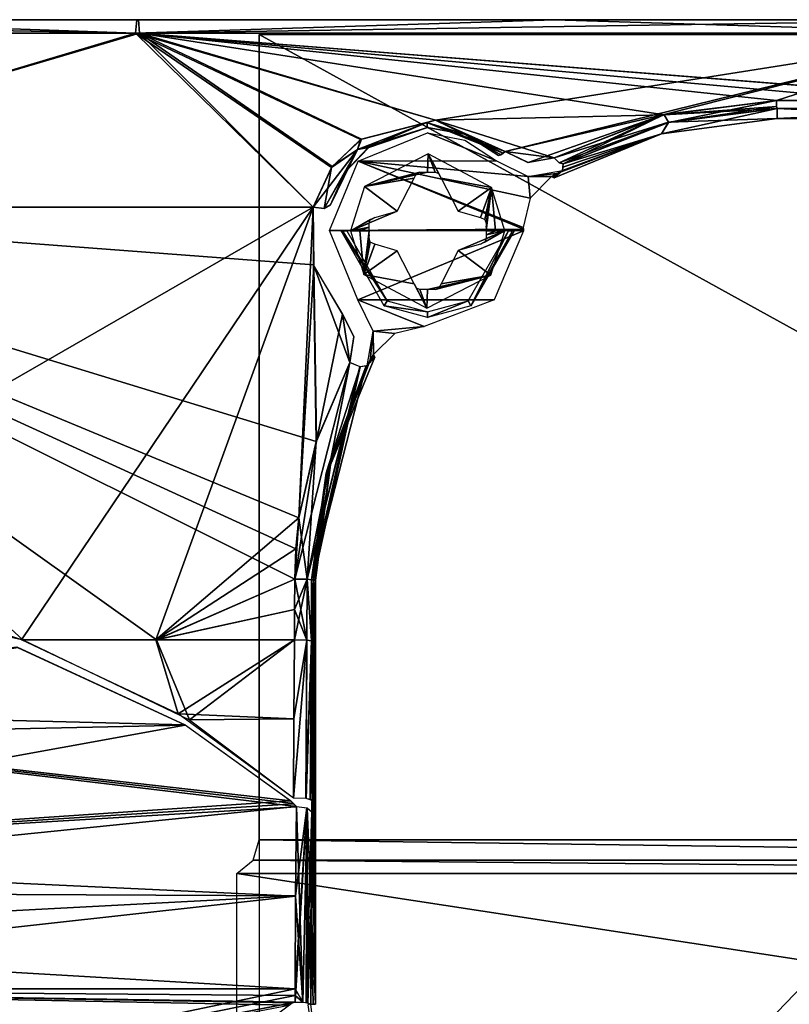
# Model space of a CAD drawing. Header units: millimetres. Extents: x -83 to 83, y -7 to 316.
# Tile 5 of 96: x -35 to -7, y 24 to 59. Entities that reach past the tile are written whole.
import ezdxf

# ---------------------------------------------------------------- set-up
doc = ezdxf.new("R2010")
doc.units = ezdxf.units.MM
doc.header["$LTSCALE"] = 81.481481
for name, color, linetype in [('168', 7, 'CONTINUOUS'), ('169', 7, 'CONTINUOUS'), ('173', 7, 'CONTINUOUS'), ('174', 7, 'CONTINUOUS'), ('175', 7, 'CONTINUOUS'), ('19', 7, 'CONTINUOUS'), ('23', 7, 'CONTINUOUS'), ('24', 7, 'CONTINUOUS'), ('25', 7, 'CONTINUOUS'), ('26', 7, 'CONTINUOUS'), ('27', 7, 'CONTINUOUS'), ('31', 7, 'CONTINUOUS'), ('32', 7, 'CONTINUOUS'), ('33', 7, 'CONTINUOUS'), ('34', 7, 'CONTINUOUS'), ('35', 7, 'CONTINUOUS'), ('36', 7, 'CONTINUOUS'), ('37', 7, 'CONTINUOUS'), ('38', 7, 'CONTINUOUS'), ('40', 7, 'CONTINUOUS'), ('41', 7, 'CONTINUOUS'), ('44', 7, 'CONTINUOUS'), ('45', 7, 'CONTINUOUS'), ('46', 7, 'CONTINUOUS'), ('47', 7, 'CONTINUOUS'), ('48', 7, 'CONTINUOUS'), ('49', 7, 'CONTINUOUS'), ('50', 7, 'CONTINUOUS'), ('51', 7, 'CONTINUOUS'), ('52', 7, 'CONTINUOUS'), ('53', 7, 'CONTINUOUS'), ('54', 7, 'CONTINUOUS'), ('55', 7, 'CONTINUOUS'), ('73', 7, 'CONTINUOUS')]:
    doc.layers.add(name, color=color, linetype=linetype)

msp = doc.modelspace()

# ---------------------------------------------------------------- linework, layer by layer
at = {"layer": '168', "color": 7, "linetype": 'CONTINUOUS'}
for points in [[(26, 58.5, -67), (26, 29.8, -67), (-26, 58.5, -67), (26, 58.5, -67)], [(-26, 58.5, -67), (26, 29.8, -67), (-26, 29.8, -67), (-26, 58.5, -67)], [(-26, 29.8, -67), (26.219, 29.079, -67), (-26.219, 29.079, -67), (-26, 29.8, -67)], [(26, 29.8, -67), (26.219, 29.079, -67), (-26, 29.8, -67), (26, 29.8, -67)], [(26.8, 28.6, -67), (-26.8, 28.6, -67), (-26.219, 29.079, -67), (26.8, 28.6, -67)], [(26.219, 29.079, -67), (26.8, 28.6, -67), (-26.219, 29.079, -67), (26.219, 29.079, -67)], [(-26.8, 20.4, -67), (-26.8, 28.6, -67), (26.8, 20.4, -67), (-26.8, 20.4, -67)], [(26.8, 20.4, -67), (-26.8, 28.6, -67), (26.8, 28.6, -67), (26.8, 20.4, -67)]]:
    msp.add_3dface(points, dxfattribs=at)
at = {"layer": '169', "color": 7, "linetype": 'CONTINUOUS'}
for points in [[(26, 4.5, 67), (26, 58.5, 67), (-26, 4.5, 67), (26, 4.5, 67)], [(-26, 4.5, 67), (26, 58.5, 67), (-26, 58.5, 67), (-26, 4.5, 67)]]:
    msp.add_3dface(points, dxfattribs=at)
at = {"layer": '173', "color": 7, "linetype": 'CONTINUOUS'}
for points in [[(-22.751, 51.5, 71.164), (-22.274, 49.951, 71.164), (-22.421, 51.5, 71.241), (-22.751, 51.5, 71.164)], [(-22.421, 51.5, 71.241), (-22.274, 49.951, 71.164), (-22.088, 51.5, 71.308), (-22.421, 51.5, 71.241)], [(-22.088, 51.5, 71.308), (-22.274, 49.951, 71.164), (-22.088, 51.362, 71.307), (-22.088, 51.5, 71.308)], [(-22.088, 51.362, 71.307), (-22.274, 49.951, 71.164), (-22.088, 51.226, 71.304), (-22.088, 51.362, 71.307)], [(-22.088, 51.226, 71.304), (-22.274, 49.951, 71.164), (-22.043, 51.098, 71.309), (-22.088, 51.226, 71.304)], [(-18.119, 51.022, 71.334), (-18.914, 50.796, 71.426), (-17.249, 51.5, 71.164), (-18.119, 51.022, 71.334)], [(-17.249, 51.5, 71.164), (-18.914, 50.796, 71.426), (-17.748, 49.92, 71.164), (-17.249, 51.5, 71.164)], [(-17.957, 51.098, 71.309), (-18.119, 51.022, 71.334), (-17.249, 51.5, 71.164), (-17.957, 51.098, 71.309)], [(-17.912, 51.226, 71.304), (-17.957, 51.098, 71.309), (-17.249, 51.5, 71.164), (-17.912, 51.226, 71.304)], [(-17.912, 51.362, 71.307), (-17.912, 51.226, 71.304), (-17.249, 51.5, 71.164), (-17.912, 51.362, 71.307)], [(-17.912, 51.5, 71.308), (-17.912, 51.362, 71.307), (-17.579, 51.5, 71.241), (-17.912, 51.5, 71.308)], [(-17.579, 51.5, 71.241), (-17.912, 51.362, 71.307), (-17.249, 51.5, 71.164), (-17.579, 51.5, 71.241)], [(-22.043, 51.098, 71.309), (-22.274, 49.951, 71.164), (-21.88, 51.022, 71.334), (-22.043, 51.098, 71.309)], [(-21.88, 51.022, 71.334), (-22.274, 49.951, 71.164), (-21.085, 50.795, 71.427), (-21.88, 51.022, 71.334)], [(-22.274, 49.951, 71.164), (-20.478, 49.618, 71.334), (-21.085, 50.795, 71.427), (-22.274, 49.951, 71.164)], [(-18.914, 50.796, 71.426), (-19.522, 49.618, 71.334), (-17.748, 49.92, 71.164), (-18.914, 50.796, 71.426)], [(-20.024, 48.749, 71.164), (-20.478, 49.618, 71.334), (-22.274, 49.951, 71.164), (-20.024, 48.749, 71.164)], [(-17.748, 49.92, 71.164), (-20, 49.412, 71.308), (-20.024, 48.749, 71.164), (-17.748, 49.92, 71.164)], [(-19.726, 49.412, 71.304), (-20, 49.412, 71.308), (-17.748, 49.92, 71.164), (-19.726, 49.412, 71.304)], [(-19.598, 49.457, 71.309), (-19.726, 49.412, 71.304), (-17.748, 49.92, 71.164), (-19.598, 49.457, 71.309)], [(-19.522, 49.618, 71.334), (-19.598, 49.457, 71.309), (-17.748, 49.92, 71.164), (-19.522, 49.618, 71.334)], [(-20.402, 49.457, 71.309), (-20.478, 49.618, 71.334), (-20.024, 48.749, 71.164), (-20.402, 49.457, 71.309)], [(-20.274, 49.412, 71.304), (-20.402, 49.457, 71.309), (-20.024, 48.749, 71.164), (-20.274, 49.412, 71.304)], [(-20, 49.412, 71.308), (-20.274, 49.412, 71.304), (-20.024, 48.749, 71.164), (-20, 49.412, 71.308)]]:
    msp.add_3dface(points, dxfattribs=at)
at = {"layer": '174', "color": 7, "linetype": 'CONTINUOUS'}
for points in [[(-22.252, 53.08, 71.164), (-20, 53.588, 71.308), (-19.976, 54.251, 71.164), (-22.252, 53.08, 71.164)], [(-20, 53.588, 71.308), (-19.726, 53.588, 71.304), (-19.976, 54.251, 71.164), (-20, 53.588, 71.308)], [(-19.598, 53.543, 71.309), (-19.522, 53.382, 71.334), (-19.976, 54.251, 71.164), (-19.598, 53.543, 71.309)], [(-19.976, 54.251, 71.164), (-19.522, 53.382, 71.334), (-17.726, 53.049, 71.164), (-19.976, 54.251, 71.164)], [(-19.726, 53.588, 71.304), (-19.598, 53.543, 71.309), (-19.976, 54.251, 71.164), (-19.726, 53.588, 71.304)], [(-20.274, 53.588, 71.304), (-20, 53.588, 71.308), (-22.252, 53.08, 71.164), (-20.274, 53.588, 71.304)], [(-20.402, 53.543, 71.309), (-20.274, 53.588, 71.304), (-22.252, 53.08, 71.164), (-20.402, 53.543, 71.309)], [(-20.478, 53.382, 71.334), (-20.402, 53.543, 71.309), (-22.252, 53.08, 71.164), (-20.478, 53.382, 71.334)], [(-21.086, 52.205, 71.426), (-20.478, 53.382, 71.334), (-22.252, 53.08, 71.164), (-21.086, 52.205, 71.426)], [(-19.522, 53.382, 71.334), (-18.915, 52.205, 71.427), (-17.726, 53.049, 71.164), (-19.522, 53.382, 71.334)], [(-22.751, 51.5, 71.164), (-21.086, 52.205, 71.426), (-22.252, 53.08, 71.164), (-22.751, 51.5, 71.164)], [(-18.915, 52.205, 71.427), (-18.12, 51.978, 71.334), (-17.726, 53.049, 71.164), (-18.915, 52.205, 71.427)], [(-18.12, 51.978, 71.334), (-17.957, 51.902, 71.309), (-17.726, 53.049, 71.164), (-18.12, 51.978, 71.334)], [(-17.957, 51.902, 71.309), (-17.912, 51.774, 71.304), (-17.726, 53.049, 71.164), (-17.957, 51.902, 71.309)], [(-17.912, 51.5, 71.308), (-17.579, 51.5, 71.241), (-17.726, 53.049, 71.164), (-17.912, 51.5, 71.308)], [(-17.912, 51.5, 71.308), (-17.726, 53.049, 71.164), (-17.912, 51.638, 71.307), (-17.912, 51.5, 71.308)], [(-17.726, 53.049, 71.164), (-17.912, 51.774, 71.304), (-17.912, 51.638, 71.307), (-17.726, 53.049, 71.164)], [(-17.579, 51.5, 71.241), (-17.249, 51.5, 71.164), (-17.726, 53.049, 71.164), (-17.579, 51.5, 71.241)], [(-21.086, 52.205, 71.426), (-22.751, 51.5, 71.164), (-21.88, 51.978, 71.334), (-21.086, 52.205, 71.426)], [(-21.88, 51.978, 71.334), (-22.751, 51.5, 71.164), (-22.043, 51.902, 71.309), (-21.88, 51.978, 71.334)], [(-22.043, 51.902, 71.309), (-22.751, 51.5, 71.164), (-22.088, 51.774, 71.304), (-22.043, 51.902, 71.309)], [(-22.088, 51.774, 71.304), (-22.751, 51.5, 71.164), (-22.088, 51.638, 71.307), (-22.088, 51.774, 71.304)], [(-22.751, 51.5, 71.164), (-22.421, 51.5, 71.241), (-22.088, 51.638, 71.307), (-22.751, 51.5, 71.164)], [(-22.421, 51.5, 71.241), (-22.088, 51.5, 71.308), (-22.088, 51.638, 71.307), (-22.421, 51.5, 71.241)]]:
    msp.add_3dface(points, dxfattribs=at)
at = {"layer": '175', "color": 7, "linetype": 'CONTINUOUS'}
for points in [[(-21.543, 48.834, 69.717), (-23.081, 51.5, 69.717), (-21.444, 49.006, 69.5), (-21.543, 48.834, 69.717)], [(-21.444, 49.006, 69.5), (-23.081, 51.5, 69.717), (-23.029, 51.5, 69.565), (-21.444, 49.006, 69.5)], [(-22.882, 51.5, 69.5), (-21.444, 49.006, 69.5), (-23.029, 51.5, 69.565), (-22.882, 51.5, 69.5)], [(-17.118, 51.5, 69.5), (-18.457, 48.833, 69.717), (-18.556, 49.006, 69.5), (-17.118, 51.5, 69.5)], [(-16.919, 51.5, 69.717), (-18.457, 48.833, 69.717), (-16.971, 51.5, 69.565), (-16.919, 51.5, 69.717)], [(-16.971, 51.5, 69.565), (-18.457, 48.833, 69.717), (-17.118, 51.5, 69.5), (-16.971, 51.5, 69.565)], [(-20, 48.618, 69.5), (-21.543, 48.834, 69.717), (-21.444, 49.006, 69.5), (-20, 48.618, 69.5)], [(-20, 48.419, 69.717), (-21.543, 48.834, 69.717), (-20, 48.618, 69.5), (-20, 48.419, 69.717)], [(-18.457, 48.833, 69.717), (-20, 48.419, 69.717), (-18.556, 49.006, 69.5), (-18.457, 48.833, 69.717)], [(-18.556, 49.006, 69.5), (-20, 48.419, 69.717), (-20, 48.618, 69.5), (-18.556, 49.006, 69.5)]]:
    msp.add_3dface(points, dxfattribs=at)
at = {"layer": '19', "color": 7, "linetype": 'CONTINUOUS'}
for points in [[(-20, 55, -69.5), (-17.543, 53.993, -69.5), (-22.471, 53.979, -69.5), (-20, 55, -69.5)], [(-18.672, 54.738, -69.5), (-17.543, 53.993, -69.5), (-20, 55, -69.5), (-18.672, 54.738, -69.5)], [(-22.471, 53.979, -69.5), (-16.588, 51.564, -69.5), (-23.5, 51.52, -69.5), (-22.471, 53.979, -69.5)], [(-17.543, 53.993, -69.5), (-16.422, 53.437, -69.5), (-22.471, 53.979, -69.5), (-17.543, 53.993, -69.5)], [(-16.59, 51.627, -69.5), (-16.588, 51.564, -69.5), (-22.471, 53.979, -69.5), (-16.59, 51.627, -69.5)], [(-16.342, 52.669, -69.5), (-16.59, 51.627, -69.5), (-22.471, 53.979, -69.5), (-16.342, 52.669, -69.5)], [(-16.422, 53.437, -69.5), (-16.342, 52.669, -69.5), (-22.471, 53.979, -69.5), (-16.422, 53.437, -69.5)], [(-15.19, 53.657, -69.5), (-15.392, 53.547, -69.5), (-16.422, 53.437, -69.5), (-15.19, 53.657, -69.5)], [(-15.392, 53.547, -69.5), (-15.591, 53.433, -69.5), (-16.422, 53.437, -69.5), (-15.392, 53.547, -69.5)], [(-15.591, 53.433, -69.5), (-16.342, 52.669, -69.5), (-16.422, 53.437, -69.5), (-15.591, 53.433, -69.5)], [(-16.588, 51.564, -69.5), (-16.587, 51.5, -69.5), (-23.5, 51.52, -69.5), (-16.588, 51.564, -69.5)], [(-23.5, 51.52, -69.5), (-16.587, 51.5, -69.5), (-22.493, 49.043, -69.5), (-23.5, 51.52, -69.5)], [(-16.587, 51.5, -69.5), (-17.632, 49.042, -69.5), (-22.493, 49.043, -69.5), (-16.587, 51.5, -69.5)], [(-17.632, 49.042, -69.5), (-20.127, 48.09, -69.5), (-22.493, 49.043, -69.5), (-17.632, 49.042, -69.5)], [(-22.493, 49.043, -69.5), (-20.127, 48.09, -69.5), (-21.937, 47.922, -69.5), (-22.493, 49.043, -69.5)], [(-20.127, 48.09, -69.5), (-21.169, 47.842, -69.5), (-21.937, 47.922, -69.5), (-20.127, 48.09, -69.5)], [(-22.047, 46.892, -69.5), (-22.157, 46.69, -69.5), (-21.937, 47.922, -69.5), (-22.047, 46.892, -69.5)], [(-21.933, 47.091, -69.5), (-22.047, 46.892, -69.5), (-21.937, 47.922, -69.5), (-21.933, 47.091, -69.5)], [(-21.169, 47.842, -69.5), (-21.933, 47.091, -69.5), (-21.937, 47.922, -69.5), (-21.169, 47.842, -69.5)]]:
    msp.add_3dface(points, dxfattribs=at)
at = {"layer": '23', "color": 7, "linetype": 'CONTINUOUS'}
for points in [[(-24.323, 23.997, -72.044), (-24.716, 24.02, -72.176), (-24.299, 30.942, -70.811), (-24.323, 23.997, -72.044)], [(-24.299, 30.942, -70.811), (-24.716, 24.02, -72.176), (-24.716, 24.26, -72.181), (-24.299, 30.942, -70.811)], [(-24.705, 27.806, -71.863), (-24.299, 30.942, -70.811), (-24.716, 24.5, -72.183), (-24.705, 27.806, -71.863)], [(-24.716, 24.5, -72.183), (-24.299, 30.942, -70.811), (-24.716, 24.26, -72.181), (-24.716, 24.5, -72.183)], [(-24.673, 30.99, -70.915), (-24.299, 30.942, -70.811), (-24.705, 27.806, -71.863), (-24.673, 30.99, -70.915)], [(-24.121, 30.804, -70.471), (-24.323, 23.997, -72.044), (-24.299, 30.942, -70.811), (-24.121, 30.804, -70.471)], [(-24.155, 27.437, -71.444), (-24.323, 23.997, -72.044), (-24.121, 30.804, -70.471), (-24.155, 27.437, -71.444)], [(-24.164, 23.942, -71.693), (-24.323, 23.997, -72.044), (-24.155, 27.437, -71.444), (-24.164, 23.942, -71.693)]]:
    msp.add_3dface(points, dxfattribs=at)
at = {"layer": '24', "color": 7, "linetype": 'CONTINUOUS'}
for points in [[(-24.07, 39.05, -69.007), (-24, 23.95, -67), (-24.075, 37.945, -69.134), (-24.07, 39.05, -69.007)], [(-24, 39.05, -67), (-24, 23.95, -67), (-24.07, 39.05, -69.007), (-24, 39.05, -67)], [(-24.075, 37.945, -69.134), (-24, 23.95, -67), (-24.081, 36.848, -69.311), (-24.075, 37.945, -69.134)], [(-24.081, 36.848, -69.311), (-24, 23.95, -67), (-24.117, 31.204, -70.353), (-24.081, 36.848, -69.311)], [(-24, 23.95, -67), (-24.121, 30.804, -70.471), (-24.119, 31.006, -70.401), (-24, 23.95, -67)], [(-24.117, 31.204, -70.353), (-24, 23.95, -67), (-24.119, 31.006, -70.401), (-24.117, 31.204, -70.353)], [(-24.155, 27.437, -71.444), (-24.121, 30.804, -70.471), (-24, 23.95, -67), (-24.155, 27.437, -71.444)], [(-24.164, 23.942, -71.693), (-24.155, 27.437, -71.444), (-24.082, 23.946, -69.346), (-24.164, 23.942, -71.693)], [(-24.082, 23.946, -69.346), (-24.155, 27.437, -71.444), (-24, 23.95, -67), (-24.082, 23.946, -69.346)]]:
    msp.add_3dface(points, dxfattribs=at)
at = {"layer": '25', "color": 7, "linetype": 'CONTINUOUS'}
for points in [[(-24.762, 34.113, -70.279), (-24.307, 36.922, -69.705), (-24.779, 31.291, -70.801), (-24.762, 34.113, -70.279)], [(-24.779, 31.291, -70.801), (-24.307, 36.922, -69.705), (-24.333, 31.277, -70.741), (-24.779, 31.291, -70.801)], [(-24.745, 36.935, -69.758), (-24.307, 36.922, -69.705), (-24.762, 34.113, -70.279), (-24.745, 36.935, -69.758)], [(-24.307, 36.922, -69.705), (-24.144, 36.89, -69.535), (-24.333, 31.277, -70.741), (-24.307, 36.922, -69.705)], [(-24.144, 36.89, -69.535), (-24.117, 31.204, -70.353), (-24.333, 31.277, -70.741), (-24.144, 36.89, -69.535)], [(-24.081, 36.848, -69.311), (-24.117, 31.204, -70.353), (-24.144, 36.89, -69.535), (-24.081, 36.848, -69.311)]]:
    msp.add_3dface(points, dxfattribs=at)
at = {"layer": '26', "color": 7, "linetype": 'CONTINUOUS'}
for points in [[(-24.307, 36.922, -69.705), (-24.745, 36.935, -69.758), (-24.296, 39.087, -69.406), (-24.307, 36.922, -69.705)], [(-24.296, 39.087, -69.406), (-24.745, 36.935, -69.758), (-24.74, 38.011, -69.583), (-24.296, 39.087, -69.406)], [(-24.737, 39.093, -69.459), (-24.296, 39.087, -69.406), (-24.74, 38.011, -69.583), (-24.737, 39.093, -69.459)], [(-24.144, 36.89, -69.535), (-24.307, 36.922, -69.705), (-24.296, 39.087, -69.406), (-24.144, 36.89, -69.535)], [(-24.134, 39.071, -69.233), (-24.144, 36.89, -69.535), (-24.296, 39.087, -69.406), (-24.134, 39.071, -69.233)], [(-24.081, 36.848, -69.311), (-24.144, 36.89, -69.535), (-24.134, 39.071, -69.233), (-24.081, 36.848, -69.311)], [(-24.07, 39.05, -69.007), (-24.081, 36.848, -69.311), (-24.134, 39.071, -69.233), (-24.07, 39.05, -69.007)], [(-24.07, 39.05, -69.007), (-24.075, 37.945, -69.134), (-24.081, 36.848, -69.311), (-24.07, 39.05, -69.007)]]:
    msp.add_3dface(points, dxfattribs=at)
at = {"layer": '27', "color": 7, "linetype": 'CONTINUOUS'}
for points in [[(-24.084, 52.343, 72.315), (-51.277, 52.343, 56.393), (-24.065, 50.288, 71.37), (-24.084, 52.343, 72.315)], [(-24.065, 50.288, 71.37), (-51.277, 52.343, 56.393), (-23.972, 43.993, 69.782), (-24.065, 50.288, 71.37)], [(-23.972, 43.993, 69.782), (-51.277, 52.343, 56.393), (-24.585, 41.276, 69.411), (-23.972, 43.993, 69.782)], [(-24.585, 41.276, 69.411), (-51.277, 52.343, 56.393), (-24.699, 40.172, 69.397), (-24.585, 41.276, 69.411)], [(-24.699, 40.172, 69.397), (-51.277, 52.343, 56.393), (-24.737, 39.093, 69.459), (-24.699, 40.172, 69.397)], [(-24.737, 39.093, 69.459), (-51.277, 52.343, 56.393), (-29.659, 36.935, 67.814), (-24.737, 39.093, 69.459)], [(-29.659, 36.935, 67.814), (-51.277, 52.343, 56.393), (-34.421, 36.935, 65.526), (-29.659, 36.935, 67.814)], [(-34.421, 36.935, 65.526), (-51.277, 52.343, 56.393), (-39.912, 38.672, 62.044), (-34.421, 36.935, 65.526)], [(-24.084, 52.343, -72.315), (-46.276, 39.569, -57.354), (-51.189, 52.343, -56.473), (-24.084, 52.343, -72.315)], [(-34.474, 36.935, -65.498), (-46.276, 39.569, -57.354), (-24.084, 52.343, -72.315), (-34.474, 36.935, -65.498)], [(-29.686, 36.935, -67.802), (-34.474, 36.935, -65.498), (-24.084, 52.343, -72.315), (-29.686, 36.935, -67.802)], [(-24.585, 41.276, -69.411), (-29.686, 36.935, -67.802), (-24.084, 52.343, -72.315), (-24.585, 41.276, -69.411)], [(-24.053, 50.239, -71.354), (-24.585, 41.276, -69.411), (-24.084, 52.343, -72.315), (-24.053, 50.239, -71.354)], [(-23.965, 44.014, -69.787), (-24.585, 41.276, -69.411), (-24.053, 50.239, -71.354), (-23.965, 44.014, -69.787)], [(-23.039, 48.534, 71.073), (-24.065, 50.288, 71.37), (-22.777, 46.814, 70.678), (-23.039, 48.534, 71.073)], [(-22.777, 46.814, 70.678), (-24.065, 50.288, 71.37), (-23.972, 43.993, 69.782), (-22.777, 46.814, 70.678)], [(-23.039, 48.534, -71.073), (-23.965, 44.014, -69.787), (-24.053, 50.239, -71.354), (-23.039, 48.534, -71.073)], [(-22.777, 46.814, -70.678), (-23.965, 44.014, -69.787), (-23.039, 48.534, -71.073), (-22.777, 46.814, -70.678)], [(-22.625, 47.732, -70.965), (-22.777, 46.814, -70.678), (-23.039, 48.534, -71.073), (-22.625, 47.732, -70.965)], [(-22.624, 47.729, 70.965), (-23.039, 48.534, 71.073), (-22.777, 46.814, 70.678), (-22.624, 47.729, 70.965)], [(-24.699, 40.172, -69.397), (-29.686, 36.935, -67.802), (-24.585, 41.276, -69.411), (-24.699, 40.172, -69.397)], [(-24.737, 39.093, -69.459), (-29.686, 36.935, -67.802), (-24.699, 40.172, -69.397), (-24.737, 39.093, -69.459)], [(-24.737, 39.093, -69.459), (-24.74, 38.011, -69.583), (-29.686, 36.935, -67.802), (-24.737, 39.093, -69.459)], [(-24.74, 38.011, 69.583), (-24.737, 39.093, 69.459), (-29.659, 36.935, 67.814), (-24.74, 38.011, 69.583)], [(-24.74, 38.011, -69.583), (-24.745, 36.935, -69.758), (-29.686, 36.935, -67.802), (-24.74, 38.011, -69.583)], [(-24.745, 36.935, 69.758), (-24.74, 38.011, 69.583), (-29.659, 36.935, 67.814), (-24.745, 36.935, 69.758)]]:
    msp.add_3dface(points, dxfattribs=at)
at = {"layer": '31', "color": 7, "linetype": 'CONTINUOUS'}
for points in [[(-30.408, 58.54, -73.216), (-56.094, 58.54, -56.023), (-44.069, 59.025, -65.874), (-30.408, 58.54, -73.216)], [(-56.023, 58.54, 56.094), (-30.27, 58.54, 73.273), (-56, 59.025, 56.084), (-56.023, 58.54, 56.094)], [(-56, 59.025, 56.084), (-30.27, 58.54, 73.273), (-30.303, 59.025, 73.234), (-56, 59.025, 56.084)], [(-30.357, 59.025, -73.211), (-30.408, 58.54, -73.216), (-44.069, 59.025, -65.874), (-30.357, 59.025, -73.211)], [(-0.1, 58.54, -79.279), (-30.408, 58.54, -73.216), (-15.476, 59.025, -77.73), (-0.1, 58.54, -79.279)], [(-15.476, 59.025, -77.73), (-30.408, 58.54, -73.216), (-30.357, 59.025, -73.211), (-15.476, 59.025, -77.73)], [(-30.303, 59.025, 73.234), (-30.27, 58.54, 73.273), (0, 59.025, 79.256), (-30.303, 59.025, 73.234)], [(-30.27, 58.54, 73.273), (0.101, 58.54, 79.279), (0, 59.025, 79.256), (-30.27, 58.54, 73.273)], [(0, 59.025, -79.256), (-0.1, 58.54, -79.279), (-15.476, 59.025, -77.73), (0, 59.025, -79.256)]]:
    msp.add_3dface(points, dxfattribs=at)
at = {"layer": '32', "color": 7, "linetype": 'CONTINUOUS'}
for points in [[(-51.189, 52.343, -56.473), (-56.094, 58.54, -56.023), (-30.408, 58.54, -73.216), (-51.189, 52.343, -56.473)], [(-51.277, 52.343, 56.393), (-30.27, 58.54, 73.273), (-56.023, 58.54, 56.094), (-51.277, 52.343, 56.393)], [(-51.277, 52.343, 56.393), (-24.084, 52.343, 72.315), (-30.27, 58.54, 73.273), (-51.277, 52.343, 56.393)], [(-24.084, 52.343, -72.315), (-51.189, 52.343, -56.473), (-30.408, 58.54, -73.216), (-24.084, 52.343, -72.315)], [(-24.084, 52.343, -72.315), (-30.408, 58.54, -73.216), (-23.424, 53.755, -73.263), (-24.084, 52.343, -72.315)], [(-30.408, 58.54, -73.216), (-0.1, 58.54, -79.279), (-19.72, 55.445, -75.209), (-30.408, 58.54, -73.216)], [(-23.424, 53.755, -73.263), (-30.408, 58.54, -73.216), (-22.396, 54.751, -74.098), (-23.424, 53.755, -73.263)], [(-22.396, 54.751, -74.098), (-30.408, 58.54, -73.216), (-19.72, 55.445, -75.209), (-22.396, 54.751, -74.098)], [(-30.27, 58.54, 73.273), (-24.084, 52.343, 72.315), (-23.4, 53.789, 73.289), (-30.27, 58.54, 73.273)], [(0.101, 58.54, 79.279), (-30.27, 58.54, 73.273), (0.099, 56.151, 78.1), (0.101, 58.54, 79.279)], [(0.099, 56.151, 78.1), (-30.27, 58.54, 73.273), (0.001, 56.149, 78.099), (0.099, 56.151, 78.1)], [(0.001, 56.149, 78.099), (-30.27, 58.54, 73.273), (-3.802, 56.147, 78.005), (0.001, 56.149, 78.099)], [(-3.802, 56.147, 78.005), (-30.27, 58.54, 73.273), (-7.575, 56.143, 77.728), (-3.802, 56.147, 78.005)], [(-7.575, 56.143, 77.728), (-30.27, 58.54, 73.273), (-11.575, 55.64, 76.982), (-7.575, 56.143, 77.728)], [(-11.575, 55.64, 76.982), (-30.27, 58.54, 73.273), (-19.715, 55.444, 75.21), (-11.575, 55.64, 76.982)], [(-19.715, 55.444, 75.21), (-30.27, 58.54, 73.273), (-22.362, 54.774, 74.12), (-19.715, 55.444, 75.21)], [(-22.362, 54.774, 74.12), (-30.27, 58.54, 73.273), (-23.4, 53.789, 73.289), (-22.362, 54.774, 74.12)], [(-19.72, 55.445, -75.209), (-0.1, 58.54, -79.279), (-17.235, 54.33, -75.252), (-19.72, 55.445, -75.209)], [(-17.235, 54.33, -75.252), (-0.1, 58.54, -79.279), (-11.568, 55.642, -76.984), (-17.235, 54.33, -75.252)], [(-11.568, 55.642, -76.984), (-0.1, 58.54, -79.279), (-7.575, 56.143, -77.728), (-11.568, 55.642, -76.984)], [(-7.575, 56.143, -77.728), (-0.1, 58.54, -79.279), (-3.801, 56.147, -78.005), (-7.575, 56.143, -77.728)], [(-15.495, 54.109, 75.518), (-11.575, 55.64, 76.982), (-19.715, 55.444, 75.21), (-15.495, 54.109, 75.518)], [(-17.235, 54.33, 75.252), (-15.495, 54.109, 75.518), (-19.715, 55.444, 75.21), (-17.235, 54.33, 75.252)], [(-16.42, 53.939, -75.236), (-17.235, 54.33, -75.252), (-11.568, 55.642, -76.984), (-16.42, 53.939, -75.236)], [(-15.495, 54.109, -75.518), (-16.42, 53.939, -75.236), (-11.568, 55.642, -76.984), (-15.495, 54.109, -75.518)], [(-16.435, 53.941, 75.234), (-15.495, 54.109, 75.518), (-17.235, 54.33, 75.252), (-16.435, 53.941, 75.234)]]:
    msp.add_3dface(points, dxfattribs=at)
at = {"layer": '33', "color": 7, "linetype": 'CONTINUOUS'}
for points in [[(-7.55, 55.859, -77.294), (-3.779, 55.869, -77.575), (0, 55.5, -67), (-7.55, 55.859, -77.294)], [(-7.55, 55.5, -67), (-7.55, 55.859, -77.294), (0, 55.5, -67), (-7.55, 55.5, -67)]]:
    msp.add_3dface(points, dxfattribs=at)
at = {"layer": '34', "color": 7, "linetype": 'CONTINUOUS'}
for points in [[(-7.55, 55.859, -77.294), (-7.55, 55.5, -67), (-11.661, 54.963, -67), (-7.55, 55.859, -77.294)], [(-11.42, 55.368, -76.548), (-7.55, 55.859, -77.294), (-11.661, 54.963, -67), (-11.42, 55.368, -76.548)], [(-15.171, 53.889, -75.097), (-11.42, 55.368, -76.548), (-11.661, 54.963, -67), (-15.171, 53.889, -75.097)], [(-15.496, 53.387, -67), (-15.19, 53.657, -69.5), (-11.661, 54.963, -67), (-15.496, 53.387, -67)], [(-15.19, 53.657, -69.5), (-15.181, 53.773, -72.299), (-11.661, 54.963, -67), (-15.19, 53.657, -69.5)], [(-15.181, 53.773, -72.299), (-15.171, 53.889, -75.097), (-11.661, 54.963, -67), (-15.181, 53.773, -72.299)], [(-15.591, 53.433, -69.5), (-15.392, 53.547, -69.5), (-15.544, 53.41, -68.25), (-15.591, 53.433, -69.5)], [(-15.544, 53.41, -68.25), (-15.392, 53.547, -69.5), (-15.496, 53.387, -67), (-15.544, 53.41, -68.25)], [(-15.392, 53.547, -69.5), (-15.19, 53.657, -69.5), (-15.496, 53.387, -67), (-15.392, 53.547, -69.5)]]:
    msp.add_3dface(points, dxfattribs=at)
at = {"layer": '35', "color": 7, "linetype": 'CONTINUOUS'}
for points in [[(-11.568, 55.642, -76.984), (-7.575, 56.143, -77.728), (-11.42, 55.368, -76.548), (-11.568, 55.642, -76.984)], [(-11.42, 55.368, -76.548), (-7.575, 56.143, -77.728), (-7.575, 55.938, -77.545), (-11.42, 55.368, -76.548)], [(-7.55, 55.859, -77.294), (-11.42, 55.368, -76.548), (-7.575, 55.938, -77.545), (-7.55, 55.859, -77.294)], [(-15.495, 54.109, -75.518), (-11.568, 55.642, -76.984), (-15.315, 53.924, -75.356), (-15.495, 54.109, -75.518)], [(-11.568, 55.642, -76.984), (-15.171, 53.889, -75.097), (-15.315, 53.924, -75.356), (-11.568, 55.642, -76.984)], [(-11.568, 55.642, -76.984), (-11.42, 55.368, -76.548), (-15.171, 53.889, -75.097), (-11.568, 55.642, -76.984)]]:
    msp.add_3dface(points, dxfattribs=at)
at = {"layer": '36', "color": 7, "linetype": 'CONTINUOUS'}
for points in [[(-22.396, 54.751, -74.098), (-19.72, 55.445, -75.209), (-20.029, 55.366, -75.072), (-22.396, 54.751, -74.098)], [(-19.72, 55.445, -75.209), (-17.235, 54.33, -75.252), (-20.029, 55.366, -75.072), (-19.72, 55.445, -75.209)], [(-22.498, 54.397, -73.812), (-22.396, 54.751, -74.098), (-20.029, 55.366, -75.072), (-22.498, 54.397, -73.812)], [(-22.498, 54.397, -73.812), (-20.029, 55.366, -75.072), (-22.114, 54.467, -73.593), (-22.498, 54.397, -73.812)], [(-22.114, 54.467, -73.593), (-20.029, 55.366, -75.072), (-20, 55.181, -74.696), (-22.114, 54.467, -73.593)], [(-20.029, 55.366, -75.072), (-17.235, 54.33, -75.252), (-17.304, 54.273, -75.195), (-20.029, 55.366, -75.072)], [(-20.029, 55.366, -75.072), (-17.304, 54.273, -75.195), (-18.645, 54.932, -74.947), (-20.029, 55.366, -75.072)], [(-20, 55.181, -74.696), (-20.029, 55.366, -75.072), (-18.645, 54.932, -74.947), (-20, 55.181, -74.696)], [(-23.424, 53.755, -73.263), (-22.396, 54.751, -74.098), (-22.498, 54.397, -73.812), (-23.424, 53.755, -73.263)], [(-18.645, 54.932, -74.947), (-17.304, 54.273, -75.195), (-17.39, 54.212, -75.079), (-18.645, 54.932, -74.947)], [(-17.477, 54.187, -74.833), (-18.645, 54.932, -74.947), (-17.39, 54.212, -75.079), (-17.477, 54.187, -74.833)], [(-23.684, 52.298, -72.225), (-23.424, 53.755, -73.263), (-22.498, 54.397, -73.812), (-23.684, 52.298, -72.225)], [(-23.684, 52.298, -72.225), (-22.498, 54.397, -73.812), (-23.46, 52.434, -71.907), (-23.684, 52.298, -72.225)], [(-23.46, 52.434, -71.907), (-22.498, 54.397, -73.812), (-22.941, 53.602, -72.791), (-23.46, 52.434, -71.907)], [(-22.941, 53.602, -72.791), (-22.498, 54.397, -73.812), (-22.114, 54.467, -73.593), (-22.941, 53.602, -72.791)], [(-24.084, 52.343, -72.315), (-23.424, 53.755, -73.263), (-23.684, 52.298, -72.225), (-24.084, 52.343, -72.315)]]:
    msp.add_3dface(points, dxfattribs=at)
at = {"layer": '37', "color": 7, "linetype": 'CONTINUOUS'}
for points in [[(-24.296, 39.087, -69.406), (-24.737, 39.093, -69.459), (-22.777, 46.814, -70.678), (-24.296, 39.087, -69.406)], [(-24.737, 39.093, -69.459), (-23.965, 44.014, -69.787), (-22.777, 46.814, -70.678), (-24.737, 39.093, -69.459)], [(-24.296, 39.087, -69.406), (-22.777, 46.814, -70.678), (-22.416, 46.663, -70.584), (-24.296, 39.087, -69.406)], [(-24.134, 39.071, -69.233), (-24.296, 39.087, -69.406), (-22.416, 46.663, -70.584), (-24.134, 39.071, -69.233)], [(-23.613, 42.874, -69.131), (-24.134, 39.071, -69.233), (-22.187, 46.688, -70.232), (-23.613, 42.874, -69.131)], [(-22.187, 46.688, -70.232), (-24.134, 39.071, -69.233), (-22.416, 46.663, -70.584), (-22.187, 46.688, -70.232)], [(-24.737, 39.093, -69.459), (-24.585, 41.276, -69.411), (-23.965, 44.014, -69.787), (-24.737, 39.093, -69.459)], [(-24.07, 39.05, -69.007), (-24.134, 39.071, -69.233), (-23.613, 42.874, -69.131), (-24.07, 39.05, -69.007)], [(-24.737, 39.093, -69.459), (-24.699, 40.172, -69.397), (-24.585, 41.276, -69.411), (-24.737, 39.093, -69.459)]]:
    msp.add_3dface(points, dxfattribs=at)
at = {"layer": '38', "color": 7, "linetype": 'CONTINUOUS'}
for points in [[(-21.933, 47.091, -69.5), (-21.91, 47.044, -68.25), (-22.047, 46.892, -69.5), (-21.933, 47.091, -69.5)], [(-21.887, 46.996, -67), (-22.047, 46.892, -69.5), (-21.91, 47.044, -68.25), (-21.887, 46.996, -67)], [(-23.613, 42.874, -69.131), (-22.187, 46.688, -70.232), (-23.463, 43.161, -67), (-23.613, 42.874, -69.131)], [(-23.463, 43.161, -67), (-22.047, 46.892, -69.5), (-21.887, 46.996, -67), (-23.463, 43.161, -67)], [(-22.157, 46.69, -69.5), (-22.047, 46.892, -69.5), (-23.463, 43.161, -67), (-22.157, 46.69, -69.5)], [(-22.187, 46.688, -70.232), (-22.157, 46.69, -69.5), (-23.463, 43.161, -67), (-22.187, 46.688, -70.232)], [(-24, 39.05, -67), (-23.613, 42.874, -69.131), (-23.463, 43.161, -67), (-24, 39.05, -67)], [(-24, 39.05, -67), (-24.07, 39.05, -69.007), (-23.613, 42.874, -69.131), (-24, 39.05, -67)]]:
    msp.add_3dface(points, dxfattribs=at)
at = {"layer": '40', "color": 7, "linetype": 'CONTINUOUS'}
for points in [[(-29.659, 36.935, 67.814), (-34.421, 36.935, 65.526), (-28.491, 34.074, 68.859), (-29.659, 36.935, 67.814)], [(-24.745, 36.935, 69.758), (-29.659, 36.935, 67.814), (-28.491, 34.074, 68.859), (-24.745, 36.935, 69.758)], [(-24.745, 36.935, 69.758), (-28.491, 34.074, 68.859), (-24.762, 34.118, 70.278), (-24.745, 36.935, 69.758)], [(-24.779, 31.302, 70.799), (-24.762, 34.118, 70.278), (-28.491, 34.074, 68.859), (-24.779, 31.302, 70.799)]]:
    msp.add_3dface(points, dxfattribs=at)
at = {"layer": '41', "color": 7, "linetype": 'CONTINUOUS'}
for points in [[(-34.474, 36.935, -65.498), (-29.686, 36.935, -67.802), (-28.89, 34.293, -68.651), (-34.474, 36.935, -65.498)], [(-29.686, 36.935, -67.802), (-24.745, 36.935, -69.758), (-28.89, 34.293, -68.651), (-29.686, 36.935, -67.802)], [(-24.745, 36.935, -69.758), (-24.762, 34.113, -70.279), (-28.89, 34.293, -68.651), (-24.745, 36.935, -69.758)], [(-24.762, 34.113, -70.279), (-24.779, 31.291, -70.801), (-28.89, 34.293, -68.651), (-24.762, 34.113, -70.279)]]:
    msp.add_3dface(points, dxfattribs=at)
at = {"layer": '44', "color": 7, "linetype": 'CONTINUOUS'}
for points in [[(-34.598, 36.647, 65.634), (-54.552, 33.328, 65.927), (-28.641, 33.89, 68.895), (-34.598, 36.647, 65.634)], [(-54.552, 33.328, 65.927), (-54.552, 29.181, 68.244), (-28.641, 33.89, 68.895), (-54.552, 33.328, 65.927)], [(-28.641, 33.89, 68.895), (-54.552, 29.181, 68.244), (-24.89, 31.195, 70.805), (-28.641, 33.89, 68.895)], [(-24.89, 31.195, 70.805), (-54.552, 29.181, 68.244), (-24.781, 31.087, 70.863), (-24.89, 31.195, 70.805)], [(-24.781, 31.087, 70.863), (-54.552, 29.181, 68.244), (-24.673, 30.979, 70.92), (-24.781, 31.087, 70.863)], [(-24.673, 30.979, 70.92), (-54.552, 29.181, 68.244), (-24.705, 27.8, 71.864), (-24.673, 30.979, 70.92)], [(-54.552, 29.181, 68.244), (-54.552, 24.5, 69.047), (-24.705, 27.8, 71.864), (-54.552, 29.181, 68.244)], [(-24.705, 27.8, 71.864), (-54.552, 24.5, 69.047), (-24.716, 24.5, 72.183), (-24.705, 27.8, 71.864)], [(-54.552, 24.5, 69.047), (-54.552, 18.247, 67.578), (-24.716, 24.5, 72.183), (-54.552, 24.5, 69.047)], [(-24.716, 24.5, 72.183), (-54.552, 18.247, 67.578), (-24.716, 24.263, 72.181), (-24.716, 24.5, 72.183)], [(-54.552, 18.247, 67.578), (-24.716, 24.025, 72.176), (-24.716, 24.263, 72.181), (-54.552, 18.247, 67.578)], [(-24.829, 23.991, 72.164), (-24.716, 24.025, 72.176), (-54.552, 18.247, 67.578), (-24.829, 23.991, 72.164)], [(-24.931, 23.913, 72.15), (-24.829, 23.991, 72.164), (-54.552, 18.247, 67.578), (-24.931, 23.913, 72.15)]]:
    msp.add_3dface(points, dxfattribs=at)
at = {"layer": '45', "color": 7, "linetype": 'CONTINUOUS'}
msp.add_3dface([(-23.696, 19.957, 72.621), (-24.164, 23.951, 71.689), (-24.274, 23.925, 71.997), (-23.696, 19.957, 72.621)], dxfattribs=at)
at = {"layer": '46', "color": 7, "linetype": 'CONTINUOUS'}
for points in [[(-24.673, 30.979, 70.92), (-24.705, 27.8, 71.864), (-24.446, 24.016, 72.129), (-24.673, 30.979, 70.92)], [(-24.292, 30.929, 70.81), (-24.673, 30.979, 70.92), (-24.446, 24.016, 72.129), (-24.292, 30.929, 70.81)], [(-24.274, 23.991, 71.992), (-24.292, 30.929, 70.81), (-24.446, 24.016, 72.129), (-24.274, 23.991, 71.992)], [(-24.121, 30.792, 70.476), (-24.292, 30.929, 70.81), (-24.155, 27.422, 71.447), (-24.121, 30.792, 70.476)], [(-24.155, 27.422, 71.447), (-24.292, 30.929, 70.81), (-24.274, 23.991, 71.992), (-24.155, 27.422, 71.447)], [(-24.705, 27.8, 71.864), (-24.716, 24.5, 72.183), (-24.446, 24.016, 72.129), (-24.705, 27.8, 71.864)], [(-24.164, 23.95, 71.689), (-24.155, 27.422, 71.447), (-24.274, 23.991, 71.992), (-24.164, 23.95, 71.689)], [(-24.716, 24.5, 72.183), (-24.716, 24.263, 72.181), (-24.446, 24.016, 72.129), (-24.716, 24.5, 72.183)], [(-24.716, 24.263, 72.181), (-24.716, 24.025, 72.176), (-24.446, 24.016, 72.129), (-24.716, 24.263, 72.181)]]:
    msp.add_3dface(points, dxfattribs=at)
at = {"layer": '47', "color": 7, "linetype": 'CONTINUOUS'}
for points in [[(-24.762, 34.118, 70.278), (-24.779, 31.302, 70.799), (-24.307, 36.922, 69.705), (-24.762, 34.118, 70.278)], [(-24.779, 31.302, 70.799), (-24.342, 31.289, 70.745), (-24.307, 36.922, 69.705), (-24.779, 31.302, 70.799)], [(-24.745, 36.935, 69.758), (-24.762, 34.118, 70.278), (-24.307, 36.922, 69.705), (-24.745, 36.935, 69.758)], [(-24.307, 36.922, 69.705), (-24.342, 31.289, 70.745), (-24.144, 36.89, 69.535), (-24.307, 36.922, 69.705)], [(-24.342, 31.289, 70.745), (-24.181, 31.257, 70.575), (-24.144, 36.89, 69.535), (-24.342, 31.289, 70.745)], [(-24.144, 36.89, 69.535), (-24.181, 31.257, 70.575), (-24.081, 36.848, 69.311), (-24.144, 36.89, 69.535)], [(-24.081, 36.848, 69.311), (-24.181, 31.257, 70.575), (-24.099, 34.012, 69.835), (-24.081, 36.848, 69.311)], [(-24.181, 31.257, 70.575), (-24.117, 31.171, 70.359), (-24.099, 34.012, 69.835), (-24.181, 31.257, 70.575)]]:
    msp.add_3dface(points, dxfattribs=at)
at = {"layer": '48', "color": 7, "linetype": 'CONTINUOUS'}
for points in [[(-24.737, 39.093, 69.459), (-24.74, 38.011, 69.583), (-24.307, 36.922, 69.705), (-24.737, 39.093, 69.459)], [(-24.737, 39.093, 69.459), (-24.307, 36.922, 69.705), (-24.297, 39.087, 69.407), (-24.737, 39.093, 69.459)], [(-24.307, 36.922, 69.705), (-24.144, 36.89, 69.535), (-24.297, 39.087, 69.407), (-24.307, 36.922, 69.705)], [(-24.297, 39.087, 69.407), (-24.144, 36.89, 69.535), (-24.134, 39.071, 69.233), (-24.297, 39.087, 69.407)], [(-24.144, 36.89, 69.535), (-24.081, 36.848, 69.311), (-24.134, 39.071, 69.233), (-24.144, 36.89, 69.535)], [(-24.134, 39.071, 69.233), (-24.081, 36.848, 69.311), (-24.075, 37.945, 69.134), (-24.134, 39.071, 69.233)], [(-24.07, 39.05, 69.007), (-24.134, 39.071, 69.233), (-24.075, 37.945, 69.134), (-24.07, 39.05, 69.007)], [(-24.74, 38.011, 69.583), (-24.745, 36.935, 69.758), (-24.307, 36.922, 69.705), (-24.74, 38.011, 69.583)]]:
    msp.add_3dface(points, dxfattribs=at)
at = {"layer": '49', "color": 7, "linetype": 'CONTINUOUS'}
for points in [[(-22.777, 46.814, 70.678), (-23.972, 43.993, 69.782), (-24.297, 39.087, 69.407), (-22.777, 46.814, 70.678)], [(-22.777, 46.814, 70.678), (-24.297, 39.087, 69.407), (-22.407, 46.662, 70.578), (-22.777, 46.814, 70.678)], [(-24.297, 39.087, 69.407), (-24.134, 39.071, 69.233), (-22.407, 46.662, 70.578), (-24.297, 39.087, 69.407)], [(-24.134, 39.071, 69.233), (-24.07, 39.05, 69.007), (-22.407, 46.662, 70.578), (-24.134, 39.071, 69.233)], [(-22.407, 46.662, 70.578), (-24.07, 39.05, 69.007), (-23.593, 42.955, 69.144), (-22.407, 46.662, 70.578)], [(-22.187, 46.688, 70.232), (-22.407, 46.662, 70.578), (-23.593, 42.955, 69.144), (-22.187, 46.688, 70.232)], [(-23.972, 43.993, 69.782), (-24.585, 41.276, 69.411), (-24.297, 39.087, 69.407), (-23.972, 43.993, 69.782)], [(-24.585, 41.276, 69.411), (-24.699, 40.172, 69.397), (-24.737, 39.093, 69.459), (-24.585, 41.276, 69.411)], [(-24.585, 41.276, 69.411), (-24.737, 39.093, 69.459), (-24.297, 39.087, 69.407), (-24.585, 41.276, 69.411)]]:
    msp.add_3dface(points, dxfattribs=at)
at = {"layer": '50', "color": 7, "linetype": 'CONTINUOUS'}
for points in [[(-19.715, 55.444, 75.21), (-22.362, 54.774, 74.12), (-20.029, 55.366, 75.072), (-19.715, 55.444, 75.21)], [(-17.305, 54.272, 75.193), (-19.715, 55.444, 75.21), (-20.029, 55.366, 75.072), (-17.305, 54.272, 75.193)], [(-17.235, 54.33, 75.252), (-19.715, 55.444, 75.21), (-17.305, 54.272, 75.193), (-17.235, 54.33, 75.252)], [(-20.029, 55.366, 75.072), (-22.362, 54.774, 74.12), (-22.498, 54.397, 73.812), (-20.029, 55.366, 75.072)], [(-20.029, 55.366, 75.072), (-22.498, 54.397, 73.812), (-20, 55.181, 74.696), (-20.029, 55.366, 75.072)], [(-20, 55.181, 74.696), (-22.498, 54.397, 73.812), (-22.1, 54.477, 73.605), (-20, 55.181, 74.696)], [(-17.305, 54.272, 75.193), (-20.029, 55.366, 75.072), (-18.644, 54.932, 74.947), (-17.305, 54.272, 75.193)], [(-18.644, 54.932, 74.947), (-20.029, 55.366, 75.072), (-20, 55.181, 74.696), (-18.644, 54.932, 74.947)], [(-22.362, 54.774, 74.12), (-23.4, 53.789, 73.289), (-22.498, 54.397, 73.812), (-22.362, 54.774, 74.12)], [(-17.477, 54.187, 74.833), (-17.305, 54.272, 75.193), (-18.644, 54.932, 74.947), (-17.477, 54.187, 74.833)], [(-23.4, 53.789, 73.289), (-24.084, 52.343, 72.315), (-22.498, 54.397, 73.812), (-23.4, 53.789, 73.289)], [(-22.498, 54.397, 73.812), (-24.084, 52.343, 72.315), (-23.692, 52.297, 72.23), (-22.498, 54.397, 73.812)], [(-23.684, 52.298, 72.225), (-22.498, 54.397, 73.812), (-23.692, 52.297, 72.23), (-23.684, 52.298, 72.225)], [(-22.498, 54.397, 73.812), (-23.684, 52.298, 72.225), (-22.954, 53.582, 72.774), (-22.498, 54.397, 73.812)], [(-22.1, 54.477, 73.605), (-22.498, 54.397, 73.812), (-22.954, 53.582, 72.774), (-22.1, 54.477, 73.605)], [(-17.305, 54.272, 75.193), (-17.477, 54.187, 74.833), (-17.391, 54.212, 75.077), (-17.305, 54.272, 75.193)], [(-22.954, 53.582, 72.774), (-23.684, 52.298, 72.225), (-23.46, 52.434, 71.907), (-22.954, 53.582, 72.774)]]:
    msp.add_3dface(points, dxfattribs=at)
at = {"layer": '51', "color": 7, "linetype": 'CONTINUOUS'}
for points in [[(-7.575, 56.143, 77.728), (-11.575, 55.64, 76.982), (-7.575, 55.938, 77.545), (-7.575, 56.143, 77.728)], [(-7.575, 55.938, 77.545), (-11.575, 55.64, 76.982), (-7.55, 55.859, 77.294), (-7.575, 55.938, 77.545)], [(-7.55, 55.859, 77.294), (-11.575, 55.64, 76.982), (-11.416, 55.369, 76.549), (-7.55, 55.859, 77.294)], [(-11.575, 55.64, 76.982), (-15.495, 54.109, 75.518), (-11.416, 55.369, 76.549), (-11.575, 55.64, 76.982)], [(-11.416, 55.369, 76.549), (-15.495, 54.109, 75.518), (-15.315, 53.924, 75.356), (-11.416, 55.369, 76.549)], [(-15.172, 53.889, 75.096), (-11.416, 55.369, 76.549), (-15.315, 53.924, 75.356), (-15.172, 53.889, 75.096)]]:
    msp.add_3dface(points, dxfattribs=at)
at = {"layer": '52', "color": 7, "linetype": 'CONTINUOUS'}
for points in [[(-7.55, 55.859, 77.294), (-7.55, 55.5, 67), (0, 55.873, 77.669), (-7.55, 55.859, 77.294)], [(-3.779, 55.869, 77.575), (-7.55, 55.859, 77.294), (0, 55.873, 77.669), (-3.779, 55.869, 77.575)], [(-7.55, 55.5, 67), (0, 55.5, 67), (0, 55.873, 77.669), (-7.55, 55.5, 67)]]:
    msp.add_3dface(points, dxfattribs=at)
at = {"layer": '53', "color": 7, "linetype": 'CONTINUOUS'}
for points in [[(-7.55, 55.859, 77.294), (-11.416, 55.369, 76.549), (-7.55, 55.5, 67), (-7.55, 55.859, 77.294)], [(-7.55, 55.5, 67), (-11.416, 55.369, 76.549), (-11.661, 54.963, 67), (-7.55, 55.5, 67)], [(-11.416, 55.369, 76.549), (-15.172, 53.889, 75.096), (-11.661, 54.963, 67), (-11.416, 55.369, 76.549)], [(-15.496, 53.387, 67), (-11.661, 54.963, 67), (-15.392, 53.547, 69.5), (-15.496, 53.387, 67)], [(-15.392, 53.547, 69.5), (-11.661, 54.963, 67), (-15.19, 53.657, 69.5), (-15.392, 53.547, 69.5)], [(-15.19, 53.657, 69.5), (-11.661, 54.963, 67), (-15.181, 53.773, 72.291), (-15.19, 53.657, 69.5)], [(-11.661, 54.963, 67), (-15.172, 53.889, 75.096), (-15.181, 53.773, 72.291), (-11.661, 54.963, 67)], [(-15.591, 53.433, 69.5), (-15.544, 53.41, 68.25), (-15.392, 53.547, 69.5), (-15.591, 53.433, 69.5)], [(-15.496, 53.387, 67), (-15.392, 53.547, 69.5), (-15.544, 53.41, 68.25), (-15.496, 53.387, 67)]]:
    msp.add_3dface(points, dxfattribs=at)
at = {"layer": '54', "color": 7, "linetype": 'CONTINUOUS'}
for points in [[(-21.933, 47.091, 69.5), (-22.047, 46.892, 69.5), (-21.91, 47.044, 68.25), (-21.933, 47.091, 69.5)], [(-21.91, 47.044, 68.25), (-22.047, 46.892, 69.5), (-21.887, 46.996, 67), (-21.91, 47.044, 68.25)], [(-22.187, 46.688, 70.232), (-23.593, 42.955, 69.144), (-23.463, 43.161, 67), (-22.187, 46.688, 70.232)], [(-21.887, 46.996, 67), (-22.157, 46.69, 69.5), (-23.463, 43.161, 67), (-21.887, 46.996, 67)], [(-22.157, 46.69, 69.5), (-22.187, 46.688, 70.232), (-23.463, 43.161, 67), (-22.157, 46.69, 69.5)], [(-22.047, 46.892, 69.5), (-22.157, 46.69, 69.5), (-21.887, 46.996, 67), (-22.047, 46.892, 69.5)], [(-23.593, 42.955, 69.144), (-24.07, 39.05, 69.007), (-23.463, 43.161, 67), (-23.593, 42.955, 69.144)], [(-23.463, 43.161, 67), (-24.07, 39.05, 69.007), (-24, 39.05, 67), (-23.463, 43.161, 67)]]:
    msp.add_3dface(points, dxfattribs=at)
at = {"layer": '55', "color": 7, "linetype": 'CONTINUOUS'}
for points in [[(-24.155, 27.422, 71.447), (-24.164, 23.95, 71.689), (-24, 39.05, 67), (-24.155, 27.422, 71.447)], [(-24, 39.05, 67), (-24.164, 23.95, 71.689), (-24, 23.95, 67), (-24, 39.05, 67)], [(-24.121, 30.792, 70.476), (-24.155, 27.422, 71.447), (-24, 39.05, 67), (-24.121, 30.792, 70.476)], [(-24.121, 30.792, 70.476), (-24, 39.05, 67), (-24.12, 30.897, 70.436), (-24.121, 30.792, 70.476)], [(-24.12, 30.897, 70.436), (-24, 39.05, 67), (-24.119, 31.001, 70.402), (-24.12, 30.897, 70.436)], [(-24.119, 31.001, 70.402), (-24, 39.05, 67), (-24.118, 31.088, 70.379), (-24.119, 31.001, 70.402)], [(-24, 39.05, 67), (-24.117, 31.171, 70.359), (-24.118, 31.088, 70.379), (-24, 39.05, 67)], [(-24.099, 34.012, 69.835), (-24.117, 31.171, 70.359), (-24, 39.05, 67), (-24.099, 34.012, 69.835)], [(-24.081, 36.848, 69.311), (-24.099, 34.012, 69.835), (-24, 39.05, 67), (-24.081, 36.848, 69.311)], [(-24.075, 37.945, 69.134), (-24.081, 36.848, 69.311), (-24, 39.05, 67), (-24.075, 37.945, 69.134)], [(-24.07, 39.05, 69.007), (-24.075, 37.945, 69.134), (-24, 39.05, 67), (-24.07, 39.05, 69.007)]]:
    msp.add_3dface(points, dxfattribs=at)
at = {"layer": '73', "color": 7, "linetype": 'CONTINUOUS'}
for points in [[(-28.643, 33.904, -68.886), (-54.552, 34.555, -64.809), (-34.633, 36.675, -65.596), (-28.643, 33.904, -68.886)], [(-24.673, 30.99, -70.915), (-54.552, 27.951, -68.616), (-54.552, 34.555, -64.809), (-24.673, 30.99, -70.915)], [(-24.673, 30.99, -70.915), (-54.552, 34.555, -64.809), (-24.775, 31.093, -70.861), (-24.673, 30.99, -70.915)], [(-24.775, 31.093, -70.861), (-54.552, 34.555, -64.809), (-24.879, 31.194, -70.807), (-24.775, 31.093, -70.861)], [(-24.879, 31.194, -70.807), (-54.552, 34.555, -64.809), (-28.643, 33.904, -68.886), (-24.879, 31.194, -70.807)], [(-24.673, 30.99, -70.915), (-24.705, 27.806, -71.863), (-54.552, 27.951, -68.616), (-24.673, 30.99, -70.915)], [(-24.705, 27.806, -71.863), (-54.552, 26.239, -68.939), (-54.552, 27.951, -68.616), (-24.705, 27.806, -71.863)], [(-24.705, 27.806, -71.863), (-24.716, 24.5, -72.183), (-54.552, 26.239, -68.939), (-24.705, 27.806, -71.863)], [(-24.716, 24.5, -72.183), (-54.552, 24.5, -69.047), (-54.552, 26.239, -68.939), (-24.716, 24.5, -72.183)], [(-24.716, 24.26, -72.181), (-24.716, 24.02, -72.176), (-54.552, 24.5, -69.047), (-24.716, 24.26, -72.181)], [(-54.552, 24.5, -69.047), (-24.716, 24.02, -72.176), (-24.821, 23.992, -72.164), (-54.552, 24.5, -69.047)], [(-24.716, 24.5, -72.183), (-24.716, 24.26, -72.181), (-54.552, 24.5, -69.047), (-24.716, 24.5, -72.183)], [(-54.552, 19.658, -68.186), (-54.552, 24.5, -69.047), (-31.124, 19.26, -70.656), (-54.552, 19.658, -68.186)], [(-31.124, 19.26, -70.656), (-54.552, 24.5, -69.047), (-24.921, 23.913, -72.151), (-31.124, 19.26, -70.656)], [(-24.921, 23.913, -72.151), (-54.552, 24.5, -69.047), (-24.821, 23.992, -72.164), (-24.921, 23.913, -72.151)]]:
    msp.add_3dface(points, dxfattribs=at)

doc.saveas('drawing.dxf')
